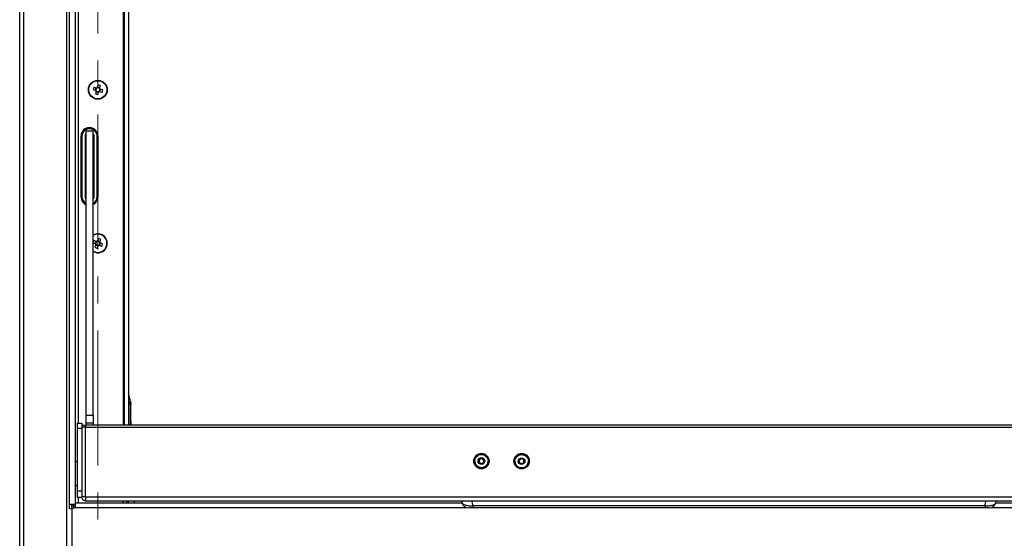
# Paper-space layout 'Specification Drawing' of a CAD drawing. Header units: millimetres. Extents: x 0 to 420, y 0 to 297.
# Tile 29 of 36: x 165 to 211, y 221 to 245. Entities that reach past the tile are written whole.
import ezdxf

# ---------------------------------------------------------------- set-up
doc = ezdxf.new("R2010")
doc.units = ezdxf.units.MM
doc.linetypes.add('CENTER', pattern=[10.16, 6.35, -1.27, 1.27, -1.27])
doc.styles.add('SLDTEXTSTYLE1', font='TXT', dxfattribs={"width": 0.75})
doc.dimstyles.new('SLDDIMSTYLE3', dxfattribs={"dimtxt": 3.5, "dimasz": 3.302, "dimexe": 0, "dimexo": 0.0625, "dimgap": 0.875, "dimtad": 1, "dimlfac": 9, "dimrnd": 1e-09, "dimzin": 12, "dimdsep": 46, "dimtxsty": 'SLDTEXTSTYLE1', "dimsah": 1, "dimcen": 0.09, "dimadec": 0, "dimazin": 3, "dimtfac": 1, "dimtofl": 0, "dimtmove": 0, "dimatfit": 3, "dimfxl": 1, "dimfrac": 2, "dimtolj": 1, "dimtzin": 12, "dimarcsym": 0})

# ---------------------------------------------------------------- blocks, each defined once
blk = doc.blocks.new('_D_1')
at = {"color": 7, "linetype": 'Continuous', "lineweight": 0}
for p, q in [((165.166, 267.979), (165.166, 172.641)), ((231.833, 267.979), (231.833, 172.641)), ((165.166, 173.641), (231.833, 173.641))]:
    blk.add_line(p, q, dxfattribs=at)
at = {"color": 7, "linetype": 'Continuous', "lineweight": 18}
for points in [[(165.166, 173.641), (168.468, 173.133), (168.468, 174.149)], [(231.833, 173.641), (228.531, 174.149), (228.531, 173.133)]]:
    blk.add_solid(points, dxfattribs=at)
at = {"color": 7, "linetype": 'Continuous', "lineweight": 18, "char_height": 3.5, "attachment_point": 1, "style": 'SLDTEXTSTYLE1'}
for s, insert in [('machine Width', (179.097, 178.158)), ('600mm', (188.126, 172.602))]:
    blk.add_mtext(s, dxfattribs=dict(at, insert=insert))

psp = doc.layouts.new('Specification Drawing')

# ---------------------------------------------------------------- linework, layer by layer
at = {"color": 7, "linetype": 'CENTER', "lineweight": 18}
psp.add_line((168.8406, 281.1076), (168.8406, 181.6933), dxfattribs=at)
at = {"color": 7, "linetype": 'Continuous', "lineweight": 25}
for p, q in [((165.1776, 188.6903), (165.1776, 268.7694)), ((165.3554, 188.6903), (165.3554, 268.7694)), ((167.3665, 268.7694), (167.3665, 188.6903)), ((167.5109, 221.9234), (167.5109, 268.7422)), ((167.7887, 222.1775), (167.7887, 268.8365)), ((170.0994, 225.8471), (170.0994, 264.6848)), ((170.2776, 264.6848), (170.2776, 225.8471)), ((168.613, 241.6367), (168.732, 241.6016)), ((168.7644, 241.7114), (168.6453, 241.7465)), ((168.752, 241.715), (168.7197, 241.6052)), ((168.8482, 241.8569), (168.813, 241.7379)), ((168.9264, 241.7178), (168.8167, 241.7502)), ((168.9228, 241.7055), (168.9579, 241.8245)), ((168.9292, 241.5434), (168.9616, 241.6532)), ((169.0683, 241.6217), (168.9493, 241.6568)), ((168.7585, 241.5529), (168.7234, 241.4339)), ((168.7548, 241.5406), (168.8646, 241.5082)), ((168.8331, 241.4015), (168.8682, 241.5205)), ((168.9169, 241.547), (169.0359, 241.5119)), ((168.0554, 236.5737), (168.0554, 239.4625)), ((168.0945, 239.4348), (168.0852, 239.4348)), ((168.0852, 239.4348), (168.0852, 236.6014)), ((168.0945, 239.4348), (168.0945, 236.6014)), ((168.2869, 239.5035), (168.2441, 239.5035)), ((168.2441, 239.5035), (168.2441, 236.5327)), ((168.2573, 239.4903), (168.2441, 239.5035)), ((168.2869, 239.4903), (168.2573, 239.4903)), ((168.2573, 239.4903), (168.2573, 236.5459)), ((168.2869, 239.4771), (168.2573, 239.4771)), ((168.6202, 239.6848), (168.2869, 239.6848)), ((168.2869, 226.3241), (168.2869, 239.6848)), ((168.6202, 226.3241), (168.6202, 239.6848)), ((168.6594, 239.5035), (168.6202, 239.5035)), ((168.6462, 239.4903), (168.6202, 239.4903)), ((168.6202, 239.4771), (168.6462, 239.4771)), ((168.6462, 239.4903), (168.6594, 239.5035)), ((168.6462, 236.5459), (168.6462, 239.4903)), ((168.6594, 236.5327), (168.6594, 239.5035)), ((168.809, 236.6014), (168.809, 239.4348)), ((168.809, 239.4348), (168.8183, 239.4348)), ((168.8183, 236.6014), (168.8183, 239.4348)), ((168.8331, 239.4625), (168.8331, 236.5737)), ((168.0945, 236.6014), (168.0852, 236.6014)), ((168.2573, 236.5459), (168.2441, 236.5327)), ((168.2441, 236.5327), (168.2869, 236.5327)), ((168.2869, 236.5591), (168.2573, 236.5591)), ((168.2573, 236.5459), (168.2869, 236.5459)), ((168.6202, 236.5591), (168.6462, 236.5591)), ((168.6202, 236.5459), (168.6462, 236.5459)), ((168.6202, 236.5327), (168.6594, 236.5327)), ((168.6462, 236.5459), (168.6594, 236.5327)), ((168.809, 236.6014), (168.8183, 236.6014)), ((168.6146, 234.4357), (168.7299, 234.3896)), ((168.7723, 234.4959), (168.6571, 234.542)), ((168.7517, 234.3387), (168.7057, 234.2235)), ((168.7604, 234.5007), (168.718, 234.3944)), ((168.747, 234.3268), (168.8532, 234.2843)), ((168.8119, 234.181), (168.858, 234.2962)), ((168.8694, 234.633), (168.8233, 234.5178)), ((168.9343, 234.4872), (168.8281, 234.5297)), ((168.9089, 234.3181), (169.0242, 234.272)), ((168.9209, 234.3133), (168.9633, 234.4196)), ((168.9296, 234.4753), (168.9756, 234.5905)), ((169.0666, 234.3783), (168.9514, 234.4243)), ((170.3692, 226.9892), (170.2776, 227.3595)), ((170.3692, 226.9892), (170.3887, 226.8291)), ((170.3887, 225.8471), (170.3887, 226.8291)), ((168.2869, 226.3241), (168.6202, 226.3241)), ((168.2869, 225.9415), (168.2869, 226.3241)), ((168.6202, 226.3241), (168.6202, 225.9415)), ((167.8647, 225.9514), (168.0869, 225.9514)), ((167.8647, 225.9514), (167.8647, 225.7074)), ((168.0869, 225.9514), (168.0869, 225.7625)), ((168.6202, 225.9415), (168.2869, 225.9415)), ((168.2869, 225.8471), (168.2869, 225.9415)), ((168.6202, 225.9415), (168.6202, 225.8471)), ((167.8647, 225.7074), (168.0869, 225.7074)), ((167.8647, 225.7074), (167.8647, 222.7582)), ((168.0869, 225.7625), (168.0869, 225.7534)), ((168.0869, 225.7534), (168.0869, 222.4753)), ((168.1758, 225.7625), (168.1758, 225.7614)), ((168.1762, 225.7625), (168.1762, 225.7614)), ((228.7425, 225.8471), (168.2646, 225.8471)), ((168.2647, 222.483), (168.2647, 225.7627)), ((168.2649, 225.7627), (168.2647, 225.7627)), ((168.2649, 225.7627), (228.7422, 225.7627)), ((167.8647, 224.1292), (167.7887, 224.1292)), ((186.5536, 224.161), (186.5536, 224.1588)), ((186.7534, 224.1154), (186.7658, 224.2429)), ((186.8578, 224.0409), (186.7534, 224.1154)), ((186.754, 224.115), (186.7596, 224.1731)), ((186.7596, 224.1731), (186.7658, 224.2369)), ((186.7658, 224.2429), (186.8826, 224.2959)), ((186.7658, 224.2369), (186.8242, 224.2634)), ((186.7658, 224.2369), (186.7658, 224.2429)), ((186.8242, 224.2634), (186.8826, 224.2899)), ((186.9746, 224.0939), (186.8578, 224.0409)), ((186.8826, 224.2959), (186.987, 224.2215)), ((186.8826, 224.2899), (186.8826, 224.2959)), ((186.8826, 224.2899), (186.9348, 224.2527)), ((186.9348, 224.2527), (186.9865, 224.2158)), ((186.987, 224.2215), (186.9746, 224.0939)), ((187.1854, 224.1283), (187.1869, 224.1588)), ((187.1869, 224.1588), (187.1869, 224.161)), ((188.4424, 224.1549), (188.4424, 224.1527)), ((188.6448, 224.2205), (188.7524, 224.2902)), ((188.6515, 224.0925), (188.6448, 224.2205)), ((188.6451, 224.2146), (188.6986, 224.2493)), ((188.7658, 224.0343), (188.6515, 224.0925)), ((188.6986, 224.2493), (188.7524, 224.2842)), ((188.7524, 224.2902), (188.8667, 224.2321)), ((188.7524, 224.2842), (188.7524, 224.2902)), ((188.7524, 224.2842), (188.8096, 224.2551)), ((188.8734, 224.1041), (188.7658, 224.0343)), ((188.8096, 224.2551), (188.8667, 224.226)), ((188.8667, 224.2321), (188.8734, 224.1041)), ((188.8667, 224.226), (188.8667, 224.2321)), ((188.8667, 224.226), (188.8701, 224.162)), ((188.8701, 224.162), (188.8731, 224.1039)), ((189.0758, 224.1527), (189.0758, 224.1549)), ((167.7887, 223.0181), (167.8647, 223.0181)), ((167.8647, 222.7582), (168.0869, 222.7582)), ((167.8647, 222.7582), (167.8647, 222.4737)), ((185.9623, 222.1792), (167.7884, 222.1792)), ((167.7887, 221.9792), (167.7887, 222.1775)), ((167.7887, 222.1775), (167.7907, 222.1765)), ((167.8647, 222.4737), (168.0869, 222.4737)), ((168.0869, 222.4737), (168.0869, 222.4753)), ((168.2647, 222.483), (168.2647, 222.2959)), ((168.2647, 222.483), (228.7424, 222.483)), ((168.2647, 222.2959), (228.7424, 222.2959)), ((170.1887, 222.2959), (170.1887, 222.1792)), ((170.2776, 222.1792), (170.2776, 222.2959)), ((170.5239, 222.1792), (170.5808, 222.2959)), ((185.9336, 222.2959), (185.9538, 222.2113)), ((229.1223, 222.1792), (211.0448, 222.1792)), ((167.5109, 222.1403), (167.7887, 222.1403)), ((167.6331, 221.9237), (167.5156, 221.9237)), ((167.6109, 222.0903), (167.6109, 222.1403)), ((167.6109, 222.0903), (167.6998, 222.0903)), ((167.6109, 221.9237), (167.6109, 222.0903)), ((167.7887, 221.9792), (167.6331, 221.9237)), ((167.6331, 188.6903), (167.6331, 221.9237)), ((167.7887, 222.0905), (167.6776, 222.0905)), ((167.6776, 222.0905), (167.6776, 222.0903)), ((167.6776, 222.0709), (167.6776, 222.0014)), ((167.6776, 222.0014), (167.6776, 221.9395)), ((167.6998, 222.1403), (167.6998, 222.0905)), ((167.6998, 222.0709), (167.6998, 222.0903)), ((186.4655, 222.0685), (210.5417, 222.0685)), ((186.4655, 222.0685), (186.4655, 221.9625)), ((210.5417, 221.9625), (186.4655, 221.9625)), ((210.5417, 222.0685), (210.5417, 221.9625))]:
    psp.add_line(p, q, dxfattribs=at)
at = {"color": 8, "linetype": 'Continuous', "lineweight": 25}
for p, q in [((167.9331, 225.9514), (167.9331, 266.7947)), ((170.0442, 225.8471), (170.0442, 264.6848)), ((170.2776, 226.9499), (170.2994, 226.8854)), ((170.2994, 226.8854), (170.2994, 225.8471)), ((167.9331, 222.1792), (167.9331, 222.4737)), ((170.0442, 222.1792), (170.0442, 222.2959)), ((167.7887, 222.0014), (167.6776, 222.0014)), ((167.7887, 221.9792), (186.1705, 221.9792)), ((210.8366, 221.9792), (229.122, 221.9792))]:
    psp.add_line(p, q, dxfattribs=at)
at = {"color": 7, "linetype": 'Continuous', "lineweight": 25, "flags": 128}
psp.add_lwpolyline([(170.3887, 226.0189), (170.3965, 225.9261), (170.4159, 225.8471)], dxfattribs=at)
at = {"color": 8, "linetype": 'Continuous', "lineweight": 25, "flags": 128}
psp.add_lwpolyline([(170.3994, 225.8471), (170.3994, 225.8472), (170.3887, 225.9519)], dxfattribs=at)
at = {"color": 7, "linetype": 'Continuous', "lineweight": 25}
for centre, radius in [((168.8406, 241.6292), 0.4444), ((168.8406, 241.6292), 0.4282), ((186.8706, 224.1588), 0.3608), ((186.8705, 224.1612), 0.3164), ((188.7595, 224.1588), 0.3608), ((188.7594, 224.155), 0.3164), ((186.8704, 224.1685), 0.1582), ((188.7593, 224.1623), 0.1582)]:
    psp.add_circle(centre, radius, dxfattribs=at)
for centre, radius, start, end in [((170.1607, 241.2397), 1.5979, 161.50933, 165.61395), ((168.8406, 241.6292), 0.1121, 194.24857, 222.87471), ((168.8406, 241.6292), 0.0946, 126.32054, 200.80275), ((168.8406, 241.6292), 0.0946, 200.80275, 216.32054), ((168.8406, 241.6292), 0.1121, 104.24857, 132.87471), ((168.8406, 241.6292), 0.0946, 110.80275, 126.32054), ((168.8406, 241.6292), 0.0946, 36.32054, 110.80275), ((168.4512, 240.3091), 1.5979, 71.50933, 75.61395), ((168.8406, 241.6292), 0.0946, 306.32054, 20.80275), ((168.8406, 241.6292), 0.0946, 20.80275, 36.32054), ((168.8406, 241.6292), 0.1121, 14.24857, 42.87471), ((167.5206, 242.0187), 1.5979, 341.50933, 345.61395), ((169.2301, 242.9493), 1.5979, 251.50933, 255.61395), ((168.8406, 241.6292), 0.0946, 216.32054, 290.80275), ((168.8406, 241.6292), 0.1121, 284.24857, 312.87471), ((168.8406, 241.6292), 0.0946, 290.80275, 306.32054), ((168.4442, 239.4625), 0.3889, 0, 180), ((168.4518, 239.4348), 0.3665, 0, 180), ((168.4518, 239.4348), 0.3572, 0, 180), ((168.4442, 236.5737), 0.3889, 180, 246.13187), ((168.4518, 236.6014), 0.3665, 180, 243.27011), ((168.4518, 236.6014), 0.3572, 180, 242.51565), ((168.4518, 236.6014), 0.3572, 298.13779, 0), ((168.4518, 236.6014), 0.3665, 297.36234, 0), ((168.4442, 236.5737), 0.3889, 296.90482, 0), ((168.8406, 234.407), 0.4444, 338.21321, 119.73216), ((170.1188, 233.8961), 1.598, 156.16093, 159.68161), ((168.8406, 234.407), 0.4444, 240.26784, 338.21321), ((169.3515, 235.685), 1.5979, 246.1609, 250.26552), ((168.8406, 234.407), 0.1121, 188.90014, 217.52628), ((168.8406, 234.407), 0.0946, 120.97211, 195.45431), ((168.8406, 234.407), 0.0946, 195.45431, 210.97211), ((168.8406, 234.407), 0.0946, 210.97211, 285.45431), ((168.8406, 234.407), 0.1121, 98.90014, 127.52628), ((168.8406, 234.407), 0.0946, 105.45431, 120.97211), ((168.8406, 234.407), 0.0946, 30.97211, 105.45431), ((168.8406, 234.407), 0.1121, 278.90014, 307.52628), ((168.8406, 234.407), 0.0946, 285.45431, 300.97211), ((168.3298, 233.129), 1.5979, 66.1609, 70.26552), ((168.8406, 234.407), 0.0946, 300.97211, 15.45431), ((168.8406, 234.407), 0.0946, 15.45431, 30.97211), ((168.8406, 234.407), 0.1121, 8.90014, 37.52628), ((167.5626, 234.9178), 1.5979, 336.1609, 340.26552), ((168.176, 225.7625), 0.0891, 360, 180), ((168.2203, 224.9065), 0.8573, 87.0366, 98.95519), ((168.176, 225.7625), 0.000222, 0, 180), ((186.87, 224.1538), 0.3609, 89.96168, 179.95974), ((186.8705, 224.1538), 0.3608, 0.03417, 90.04441), ((188.7589, 224.1538), 0.3609, 89.96168, 179.95974), ((188.7594, 224.1538), 0.3608, 0.03417, 90.04441), ((186.8702, 224.1592), 0.3167, 180.06056, 354.40341), ((186.87, 224.1624), 0.1109, 174.45351, 217.37312), ((186.8701, 224.1623), 0.111, 114.40678, 174.43164), ((186.8702, 224.1621), 0.1112, 54.50159, 114.42628), ((186.8702, 224.1627), 0.1113, 251.60855, 276.32434), ((186.8704, 224.1624), 0.1109, 0.34912, 54.51007), ((186.8704, 224.1624), 0.1109, 312.53387, 348.55331), ((188.7591, 224.153), 0.3167, 180.05746, 359.94254), ((188.7589, 224.1562), 0.1109, 122.94659, 178.65783), ((188.7589, 224.1563), 0.1109, 187.34443, 225.11712), ((188.7591, 224.156), 0.1112, 63.03406, 122.95773), ((188.7591, 224.1565), 0.1113, 260.94153, 285.58828), ((188.7593, 224.1562), 0.111, 3.0203, 63.0515), ((188.7594, 224.1562), 0.1109, 320.34518, 2.99861), ((186.2746, 222.2959), 0.3333, 194.70739, 270.00033), ((210.7326, 222.2959), 0.3333, 269.99975, 345.2319)]:
    psp.add_arc(centre, radius, start, end, dxfattribs=at)
at = {"color": 8, "linetype": 'Continuous', "lineweight": 25}
for start, end in [(338.21321, 120.98484), (239.01516, 338.21321)]:
    psp.add_arc((168.8406, 234.407), 0.4282, start, end, dxfattribs=at)
at = {"color": 7, "linetype": 'Continuous', "lineweight": 25}
for centre, major_axis, start_param, end_param in [((168.3129, 239.4348), (-0.0393, 0.0393), 5.9842648, 6.2010592), ((168.3129, 236.6014), (-0.0393, -0.0393), 0.0821261, 0.2989205)]:
    psp.add_ellipse(centre, major_axis=major_axis, ratio=0.9996955, start_param=start_param, end_param=end_param, dxfattribs=at)
at = {"color": 8, "linetype": 'Continuous', "lineweight": 25}
for centre, start_param, end_param in [((191.9081, 223.5995), 1.788556, 1.8273189), ((205.099, 223.5995), 4.4558664, 4.4946293)]:
    psp.add_ellipse(centre, major_axis=(0, 6.0339), ratio=0.9325151, start_param=start_param, end_param=end_param, dxfattribs=at)
at = {"color": 7, "linetype": 'Continuous', "lineweight": 25}
for points, knots in [([(170.3692, 226.9892), (170.367, 226.9806), (170.3627, 226.9635), (170.3205, 226.9115), (170.2994, 226.8854)], [0, 0, 0, 0, 0.49956758, 1, 1, 1, 1]), ([(170.3887, 226.8291), (170.3848, 226.839), (170.377, 226.8587), (170.3252, 226.8765), (170.2994, 226.8854)], [0, 0, 0, 0, 0.5004495, 1, 1, 1, 1]), ([(211.0546, 222.2113), (211.0612, 222.235), (211.069, 222.2631), (211.0751, 222.2914), (211.0761, 222.2959)], [0, 0, 0, 0, 0.8436221, 1, 1, 1, 1]), ([(186.4655, 221.9625), (186.4467, 221.9625), (186.4093, 221.9625), (186.3598, 221.9625), (186.3154, 221.9625), (186.2805, 221.9625), (186.2781, 221.9625), (186.2767, 221.9625)], [0, 0, 0, 0, 0.15891541, 0.31775883, 0.47844985, 0.71999342, 1, 1, 1, 1]), ([(210.7294, 221.9625), (210.7304, 221.9625), (210.7362, 221.9625), (210.7166, 221.9625), (210.6785, 221.9625), (210.6279, 221.9625), (210.5801, 221.9625), (210.5507, 221.9625), (210.5417, 221.9625)], [0, 0, 0, 0, 0.06078223, 0.35325892, 0.5716373, 0.74669093, 0.92263192, 1, 1, 1, 1])]:
    psp.add_open_spline(points, degree=3, knots=knots, dxfattribs=at)
for points in [[(168.2647, 225.7533), (168.2647, 225.7651), (168.2647, 225.7885), (168.2647, 225.8192), (168.2648, 225.8405), (168.2648, 225.8493), (168.2648, 225.8442), (168.2648, 225.8259), (168.2649, 225.7974), (168.2649, 225.7742), (168.2649, 225.7627)], [(168.2647, 222.483), (168.2414, 222.4829), (168.1948, 222.4829), (168.136, 222.4812), (168.0949, 222.4785), (168.0896, 222.4763), (168.0869, 222.4753)], [(168.2647, 222.2959), (168.2414, 222.2985), (168.1948, 222.3039), (168.136, 222.345), (168.0949, 222.4038), (168.0896, 222.4504), (168.0869, 222.4737)]]:
    psp.add_open_spline(points, degree=3, dxfattribs=at)
at = {"color": 8, "linetype": 'Continuous', "lineweight": 25}
for points, knots in [([(185.9575, 222.2126), (185.9674, 222.1893), (185.9865, 222.1442), (186.0868, 222.0995), (186.2029, 222.0735), (186.3275, 222.062), (186.4193, 222.0663), (186.4655, 222.0685)], [0, 0, 0, 0, 0.2484645, 0.4827099, 0.6502555, 0.824042, 1, 1, 1, 1]), ([(210.5417, 222.0685), (210.5638, 222.0672), (210.6366, 222.0626), (210.7538, 222.0668), (210.8845, 222.0883), (210.9915, 222.1304), (211.0521, 222.175), (211.0495, 222.2067), (211.0491, 222.2123)], [0, 0, 0, 0, 0.0845382, 0.2775799, 0.4623485, 0.6772589, 0.9430943, 1, 1, 1, 1])]:
    psp.add_open_spline(points, degree=3, knots=knots, dxfattribs=at)

# ---------------------------------------------------------------- dimensions: what is measured, and where the dimension line sits
at = {"color": 7, "linetype": 'Continuous', "lineweight": 18}
dim = psp.add_linear_dim(base=(231.8331, 168.0903), p1=(165.1665, 268.9788), p2=(231.8331, 268.9788), text='machine Width', dimstyle='SLDDIMSTYLE3', dxfattribs=at)
dim.commit()
dim.dimension.update_dxf_attribs({"geometry": '_D_1', "text_midpoint": (196.3804, 168.0903), "dimtype": 160})

doc.saveas('drawing.dxf')
